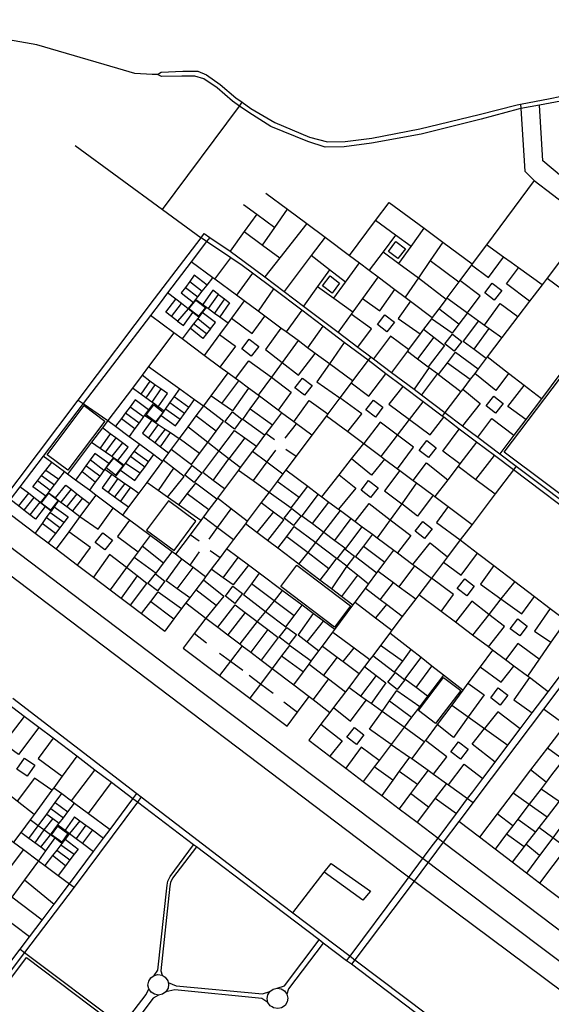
# Model space of a CAD drawing. Header units: millimetres. Extents: x 664923 to 767831, y 3118803 to 3207600.
# Tile 222 of 256: x 706678 to 707700, y 3179737 to 3181631. Entities that reach past the tile are written whole.
import ezdxf

# ---------------------------------------------------------------- set-up
doc = ezdxf.new("R2010")
doc.units = ezdxf.units.MM
for name, color, linetype in [('parks', 8, 'Continuous'), ('roads_2', 2, 'Continuous'), ('roads_3', 3, 'Continuous'), ('water', 7, 'Continuous')]:
    doc.layers.add(name, color=color, linetype=linetype)

msp = doc.modelspace()

# ---------------------------------------------------------------- linework, layer by layer
at = {"layer": 'parks'}
for points in [[(707386.55, 3181185.35), (707401.1, 3181204.17), (707419.37, 3181190.19), (707404.82, 3181171.37), (707386.55, 3181185.35)], [(707260.14, 3181119.17), (707274.7, 3181137.99), (707292.96, 3181124.01), (707278.42, 3181105.19), (707260.14, 3181119.17)], [(707571.56, 3181105.54), (707586.11, 3181124.37), (707604.38, 3181110.39), (707589.82, 3181091.57), (707571.56, 3181105.54)], [(707003.56, 3181074.72), (707016.41, 3181091.43), (707034.99, 3181077.29), (707022.14, 3181060.58), (707003.56, 3181074.72)], [(707365.5, 3181044.65), (707380.05, 3181063.47), (707398.32, 3181049.48), (707383.78, 3181030.67), (707365.5, 3181044.65)], [(707494.92, 3181007.28), (707509.47, 3181026.1), (707527.74, 3181012.12), (707513.19, 3180993.31), (707494.92, 3181007.28)], [(707104.82, 3180997.7), (707119.38, 3181016.52), (707137.65, 3181002.54), (707123.1, 3180983.72), (707104.82, 3180997.7)], [(707207.08, 3180922.75), (707221.62, 3180941.58), (707239.9, 3180927.59), (707225.34, 3180908.77), (707207.08, 3180922.75)], [(707717.39, 3180942.3), (707879.93, 3180820.22), (707771.55, 3180677.41), (707609.01, 3180799.49), (707717.39, 3180942.3)], [(707574.32, 3180888.15), (707588.87, 3180906.97), (707607.15, 3180892.99), (707592.59, 3180874.17), (707574.32, 3180888.15)], [(706802.01, 3180888.61), (706841.86, 3180859.1), (706771.04, 3180764.44), (706731.18, 3180793.95), (706802.01, 3180888.61)], [(706921.28, 3180871.23), (706935.84, 3180890.06), (706954.1, 3180876.07), (706939.55, 3180857.26), (706921.28, 3180871.23)], [(707343.36, 3180880.57), (707357.92, 3180899.39), (707376.18, 3180885.41), (707361.63, 3180866.58), (707343.36, 3180880.57)], [(707072.48, 3180857.69), (707087.04, 3180876.51), (707105.31, 3180862.53), (707090.76, 3180843.72), (707072.48, 3180857.69)], [(707445.66, 3180802.67), (707460.21, 3180821.49), (707478.49, 3180807.5), (707463.93, 3180788.68), (707445.66, 3180802.67)], [(706844.42, 3180768.74), (706858.97, 3180787.55), (706877.25, 3180773.58), (706862.69, 3180754.75), (706844.42, 3180768.74)], [(706995.41, 3180754.85), (707009.97, 3180773.67), (707028.24, 3180759.69), (707013.68, 3180740.87), (706995.41, 3180754.85)], [(707334.05, 3180725.8), (707348.61, 3180744.62), (707366.88, 3180730.63), (707352.32, 3180711.82), (707334.05, 3180725.8)], [(706719.6, 3180701.42), (706734.16, 3180720.24), (706752.43, 3180706.26), (706737.87, 3180687.44), (706719.6, 3180701.42)], [(706964.14, 3180705.49), (706921.94, 3180649.13), (706974.81, 3180609.94), (707017.03, 3180666.29), (706964.14, 3180705.49)], [(707186.28, 3180671.95), (707200.84, 3180690.77), (707219.11, 3180676.78), (707204.56, 3180657.96), (707186.28, 3180671.95)], [(707437.99, 3180647.17), (707452.55, 3180665.99), (707470.82, 3180652.01), (707456.26, 3180633.19), (707437.99, 3180647.17)], [(706823.61, 3180625.19), (706838.16, 3180644), (706856.44, 3180630.03), (706841.88, 3180611.2), (706823.61, 3180625.19)], [(707288.41, 3180594.2), (707302.97, 3180613.03), (707321.23, 3180599.05), (707306.68, 3180580.23), (707288.41, 3180594.2)], [(706924.51, 3180546.49), (706939.06, 3180565.31), (706957.33, 3180551.34), (706942.78, 3180532.51), (706924.51, 3180546.49)], [(707210.86, 3180581.74), (707314.08, 3180503.49), (707282.91, 3180462.81), (707179.7, 3180541.06), (707210.86, 3180581.74)], [(707518.8, 3180536.86), (707533.35, 3180555.68), (707551.62, 3180541.7), (707537.08, 3180522.87), (707518.8, 3180536.86)], [(707073.44, 3180522.46), (707088, 3180541.28), (707106.26, 3180527.29), (707091.71, 3180508.47), (707073.44, 3180522.46)], [(707620.65, 3180459.73), (707635.21, 3180478.55), (707653.49, 3180464.57), (707638.93, 3180445.74), (707620.65, 3180459.73)], [(707176.97, 3180443.39), (707191.51, 3180462.22), (707209.79, 3180448.24), (707195.24, 3180429.42), (707176.97, 3180443.39)], [(707385.43, 3180356.82), (707399.98, 3180375.64), (707418.26, 3180361.66), (707403.7, 3180342.84), (707385.43, 3180356.82)], [(707444.17, 3180302.26), (707492.54, 3180366.07), (707525.75, 3180341.15), (707477.38, 3180277.34), (707444.17, 3180302.26)], [(707583.21, 3180326.95), (707597.77, 3180345.76), (707616.04, 3180331.79), (707601.49, 3180312.96), (707583.21, 3180326.95)], [(707306.84, 3180250.9), (707321.39, 3180269.73), (707339.67, 3180255.74), (707325.11, 3180236.92), (707306.84, 3180250.9)], [(707506.77, 3180223.11), (707521.31, 3180241.93), (707539.59, 3180227.95), (707525.03, 3180209.12), (707506.77, 3180223.11)], [(706673.14, 3180189.53), (706687.68, 3180210.52), (706707.44, 3180196.96), (706692.9, 3180175.97), (706673.14, 3180189.53)], [(706739.47, 3180063.58), (706751.34, 3180079.85), (706771.08, 3180065.6), (706759.21, 3180049.33), (706739.47, 3180063.58)], [(706511.03, 3179586.26), (706691.63, 3179827.67), (707515.45, 3179204.23), (706939.7, 3178452.36), (706387.62, 3178864.6), (706424.14, 3178911.7), (706499.2, 3178859.03), (706851.39, 3179338.52), (706511.03, 3179586.26)]]:
    msp.add_lwpolyline(points, close=True, dxfattribs=at)
at = {"layer": 'roads_2'}
for points in [[(706943.22, 3181525.24), (706933.17, 3181525.24), (706899.75, 3181527.26), (706866.64, 3181537.23), (706711.39, 3181582.79), (706594.72, 3181603.01), (706569.01, 3181594.11), (706529.86, 3181572.49), (706511.21, 3181563.38), (706491.98, 3181554.4), (706448.78, 3181547.14), (706419.23, 3181547.05), (706388.8, 3181551.14), (706331.38, 3181563.72), (706246.62, 3181588.48), (705951.47, 3181617.34), (705700.58, 3181630.86), (705474.72, 3181608.13)], [(706943.22, 3181525.24), (706950.42, 3181529.68), (706992.06, 3181532.04), (707020.55, 3181531.62), (707037.01, 3181524.94), (707063.48, 3181506.37), (707093.81, 3181480.9), (707105.91, 3181472.01), (707122.19, 3181460.05), (707168.42, 3181433.46), (707235.21, 3181404.93), (707269.45, 3181396.25), (707303.53, 3181396.39), (707354.76, 3181402.88), (707446.88, 3181420.78), (707561.23, 3181448.36), (707633.73, 3181466.84), (707640.4, 3181468.12), (707697.47, 3181479.13), (707771.88, 3181494.85), (707815.19, 3181509.86), (707836.07, 3181519.76)], [(707838.32, 3181515.46), (707816.55, 3181503.45), (707772.53, 3181484.65), (707697.63, 3181470.31), (707677.06, 3181466.55), (707640.93, 3181459.93), (707635.74, 3181458.98), (707564.66, 3181439.6), (707449.39, 3181410.61), (707354, 3181393.11), (707301.36, 3181386.61), (707265.43, 3181385.97), (707232.1, 3181396.52), (707161.09, 3181425.44), (707118.59, 3181452.54), (707100.62, 3181464.88), (707086.93, 3181474.27), (707057.99, 3181499.77), (707032, 3181517.42), (707015.11, 3181522.23), (706989.9, 3181522.25), (706951.08, 3181521.56), (706943.22, 3181525.24)], [(706618.59, 3180671.24), (706637.93, 3180696.9), (706790.56, 3180899.37), (706937.32, 3181094.07), (707026.85, 3181211.53), (707032.93, 3181219.52)], [(707043.34, 3181212.26), (707037.4, 3181204.43), (707007.69, 3181165.25), (706962.54, 3181105.73), (706947.92, 3181086.45), (706929.36, 3181062.04), (706800.47, 3180892.54), (706723.79, 3180791.7), (706678.93, 3180732.69), (706660.18, 3180708.06), (706646.66, 3180690.27), (706627.35, 3180664.87)], [(707884.71, 3180570.61), (707874.47, 3180578.34), (707765.87, 3180660.28), (707626.7, 3180765.28), (707590.66, 3180792.47), (707556.04, 3180818.6), (707522.83, 3180843.65), (707492.83, 3180866.28), (707490, 3180868.42), (707453.14, 3180896.23), (707414.66, 3180925.26), (707381.83, 3180950.03), (707347.67, 3180975.81), (707301.92, 3181010.3), (707260.94, 3181041.25), (707220.22, 3181071.97), (707165.73, 3181113.09), (707125.35, 3181143.56), (707105.74, 3181158.36), (707084.04, 3181172.98), (707037.4, 3181204.43), (707026.85, 3181211.53)], [(707032.93, 3181219.52), (707043.34, 3181212.26), (707082.66, 3181185.43), (707109.55, 3181166), (707149.28, 3181136.06), (707186.25, 3181108.21), (707223.38, 3181080.23), (707290.41, 3181029.74), (707328.14, 3181001.33), (707352.85, 3180982.71), (707358.13, 3180978.72), (707392.73, 3180952.67), (707435.81, 3180920.21), (707450.38, 3180909.23), (707495.29, 3180875.39), (707528.88, 3180850.08), (707558.51, 3180827.78), (707600.82, 3180795.9), (707632.06, 3180772.37), (707771.3, 3180667.47), (707879.96, 3180585.62), (707890.21, 3180577.91)], [(707469.08, 3180039.7), (707482.12, 3180056.79), (707517.47, 3180104.22), (707538.88, 3180132.95), (707548.62, 3180146.02), (707567.93, 3180171.64), (707591.81, 3180203.32), (707616.36, 3180235.9), (707639.91, 3180267.14), (707663.05, 3180297.85), (707693.6, 3180338.38), (707771.84, 3180442.17), (707874.47, 3180578.34), (707879.96, 3180585.62), (707961.51, 3180693.82), (707990.68, 3180732.52), (708005.66, 3180752.39), (708013.51, 3180762.82), (708038.32, 3180795.74), (708061.97, 3180827.11), (708084.5, 3180857.02), (708114.53, 3180896.86), (708143.76, 3180935.63), (708159.02, 3180958.87)], [(708165.95, 3180947.48), (708155.08, 3180929.33), (708124.79, 3180889.16), (708015.94, 3180744.73), (707916.86, 3180613.27), (707890.21, 3180577.91), (707884.71, 3180570.61), (707817.15, 3180480.98), (707715.93, 3180346.69), (707684.61, 3180305.13), (707558.25, 3180137.49), (707549.26, 3180125.5), (707521.88, 3180089.01), (707492.05, 3180049.26), (707479.17, 3180032.12)], [(706665.06, 3180325.95), (706903.3, 3180142.92), (706912.02, 3180136.21), (707147.08, 3179955.62), (707202.81, 3179913.47), (707312.99, 3179830.14), (707322.25, 3179823.13), (707698.36, 3179538.64), (707752.1, 3179497.76), (707865.07, 3179412.55), (707875.09, 3179404.98), (707944.42, 3179352.54), (708026.93, 3179290.36), (708095.99, 3179237.92), (708245.58, 3179125.59), (708371.88, 3179030.42), (708565.83, 3178884.34), (708575.2, 3178877.57), (708617.12, 3178846.04), (708718.88, 3178770.24), (708734.02, 3178759.52), (708752.14, 3178746.69)], [(707520.39, 3179659.1), (707315.61, 3179814.29), (707306.38, 3179821.28), (707261.62, 3179855.21), (707253.69, 3179861.22), (707142.74, 3179945.29), (707017.79, 3180040.06), (707012.43, 3180044.13), (706904.46, 3180126.03), (706895.7, 3180132.67), (706854.6, 3180163.85), (706822.91, 3180187.89), (706788.14, 3180214.26), (706742.47, 3180248.92), (706715.1, 3180269.66), (706686.92, 3180291.03), (706654.29, 3180315.79)], [(705879.08, 3178793.88), (705892.73, 3178805.66), (705922.11, 3178844.42), (706092.39, 3179069.1), (706502.38, 3179610.09), (706538.41, 3179657.62), (706560.57, 3179686.86), (706585.32, 3179719.53), (706612.79, 3179755.78), (706638.64, 3179789.87), (706661.35, 3179819.87), (706679.22, 3179843.43), (706697.19, 3179867.14), (706721.52, 3179899.26), (706744.79, 3179929.96), (706774.25, 3179968.83), (706820.43, 3180031.13), (706839.53, 3180056.91), (706852.07, 3180073.82), (706895.7, 3180132.67), (706903.3, 3180142.92)], [(706912.02, 3180136.21), (706904.46, 3180126.03), (706782.8, 3179962.42), (706687.81, 3179836.95), (706594.02, 3179713.1), (706511.08, 3179603.54), (706499.99, 3179588.9), (706341.87, 3179380.08), (706225.94, 3179226.99), (706101.36, 3179062.46), (705991.18, 3178916.95), (705901.05, 3178797.94), (705887.95, 3178786.39)], [(707408.7, 3179958.45), (707469.08, 3180039.7)], [(707479.17, 3180032.12), (707418.55, 3179951.41)], [(707306.38, 3179821.28), (707312.99, 3179830.14), (707408.7, 3179958.45)], [(707418.55, 3179951.41), (707322.25, 3179823.13), (707315.61, 3179814.29)]]:
    msp.add_lwpolyline(points, dxfattribs=at)
at = {"layer": 'roads_3'}
for points in [[(706952.75, 3181265.76), (707100.62, 3181464.88), (707105.91, 3181472.01)], [(707640.4, 3181468.12), (707640.93, 3181459.93), (707648.57, 3181339.38), (707666.7, 3181321.65), (707772.51, 3181240.73)], [(707719.25, 3181329.08), (707683.4, 3181359.52), (707677.06, 3181466.55)], [(706784.73, 3181388.71), (706952.75, 3181265.76), (707026.85, 3181211.53)], [(707666.7, 3181321.65), (707575, 3181198.14), (707547.79, 3181161.51), (707546.45, 3181159.7), (707523.72, 3181129.08), (707522.1, 3181126.89), (707499.04, 3181095.85), (707497.4, 3181093.63), (707483.43, 3181074.83), (707470.92, 3181057.98), (707469.14, 3181055.58), (707454.27, 3181035.54), (707447.88, 3181026.95), (707425.12, 3180996.3), (707423.18, 3180993.67), (707392.73, 3180952.67)], [(707151.31, 3181296.96), (707193.12, 3181266.19), (707229.91, 3181239.11), (707265.3, 3181212.52), (707311.62, 3181177.7), (707331.16, 3181163.02), (707349.86, 3181148.96), (707366.84, 3181136.22), (707398.79, 3181112.2), (707418.64, 3181097.27), (707428.97, 3181089.51), (707470.92, 3181057.98)], [(707108.05, 3181275.42), (707134.1, 3181257.03), (707168.43, 3181231.14)], [(707144.66, 3181197.39), (707168.43, 3181231.14), (707193.12, 3181266.19)], [(707311.62, 3181177.7), (707361.93, 3181244.53), (707388.34, 3181279.61), (707455.58, 3181229.8), (707491.36, 3181203.3), (707547.79, 3181161.51)], [(707134.1, 3181257.03), (707109.87, 3181223.31), (707082.66, 3181185.43)], [(707229.91, 3181239.11), (707178.25, 3181173.08), (707149.28, 3181136.06)], [(707430.04, 3181194.49), (707400.08, 3181216.5), (707361.93, 3181244.53)], [(707406.71, 3181162.24), (707430.04, 3181194.49), (707455.58, 3181229.8)], [(707772.51, 3181240.73), (707691.33, 3181133.76), (707681.77, 3181121.15), (707657.78, 3181089.53), (707635.36, 3181059.99), (707604.61, 3181019.45), (707576.4, 3180982.27), (707574.71, 3180980.05), (707558.83, 3180959.13), (707552.38, 3180950.62), (707543.81, 3180939.34), (707529.4, 3180920.35), (707526.02, 3180915.89), (707495.29, 3180875.39), (707490, 3180868.42)], [(707109.87, 3181223.31), (707144.66, 3181197.39), (707178.25, 3181173.08)], [(707265.3, 3181212.52), (707238.53, 3181177.2), (707186.25, 3181108.21)], [(707400.08, 3181216.5), (707376.42, 3181184.68), (707349.86, 3181148.96)], [(707491.36, 3181203.3), (707466.82, 3181167.52), (707444.17, 3181134.48), (707418.64, 3181097.27)], [(707681.77, 3181121.15), (707636.37, 3181153.88), (707622.54, 3181163.86), (707608.03, 3181174.32), (707575, 3181198.14)], [(707053.01, 3181131.79), (707084.04, 3181172.98)], [(707304.09, 3181125.88), (707273.75, 3181149.63), (707238.53, 3181177.2)], [(707376.42, 3181184.68), (707406.71, 3181162.24), (707444.17, 3181134.48)], [(707546.45, 3181159.7), (707579.04, 3181135.23), (707608.03, 3181174.32)], [(707317.97, 3180936.21), (707273.23, 3180969.24), (707246.27, 3180989.14), (707231.42, 3181000.09), (707213.11, 3181013.61), (707190.3, 3181030.44), (707180.3, 3181037.83), (707149.37, 3181060.66), (707136.25, 3181070.35), (707109.42, 3181090.14), (707094.65, 3181101.06), (707053.01, 3181131.79), (707049.15, 3181134.64), (707007.69, 3181165.25)], [(707281.75, 3181095.23), (707304.09, 3181125.88), (707331.16, 3181163.02)], [(707466.82, 3181167.52), (707522.1, 3181126.89)], [(707657.78, 3181089.53), (707613.53, 3181122.95), (707636.37, 3181153.88)], [(707038.27, 3181120.62), (707013.64, 3181139.27), (707004.92, 3181127.1), (706996.68, 3181115.6), (707020.39, 3181097.64)], [(707001.99, 3181074.81), (707012.24, 3181087.14), (707016.72, 3181092.91), (707020.39, 3181097.64), (707028.9, 3181108.59), (707038.27, 3181120.62), (707049.15, 3181134.64)], [(707125.35, 3181143.56), (707094.65, 3181101.06)], [(707273.75, 3181149.63), (707250.51, 3181117.6), (707223.38, 3181080.23)], [(707366.84, 3181136.22), (707337.18, 3181094.89), (707318.52, 3181068.89), (707315.27, 3181064.37), (707290.41, 3181029.74)], [(707444.17, 3181134.48), (707497.4, 3181093.63)], [(707691.33, 3181133.76), (707762.46, 3181081.34), (707796.48, 3181056.26), (707802.66, 3181051.71), (707823.55, 3181036.32), (707842.99, 3181021.99), (707862.71, 3181007.45), (707886.58, 3180989.86), (707896.19, 3180982.77), (707905.13, 3180976.19), (707927.81, 3180959.47), (707968.89, 3180929.2)], [(706996.68, 3181115.6), (706988.44, 3181105.48), (707012.24, 3181087.14)], [(707004.92, 3181127.1), (707028.9, 3181108.59)], [(707250.51, 3181117.6), (707281.75, 3181095.23), (707318.52, 3181068.89)], [(707538.49, 3181067.29), (707563.09, 3181100.09), (707523.72, 3181129.08)], [(707022.32, 3181058.98), (707011.24, 3181067.64), (707001.99, 3181074.81), (706989.05, 3181085.01), (706978.61, 3181093.17), (706962.54, 3181105.73)], [(707060.56, 3181102.12), (707049.3, 3181110.7), (707029.88, 3181083.38)], [(707041.19, 3181075.2), (707060.56, 3181102.12), (707071.75, 3181093.8), (707081.65, 3181086.42), (707062.62, 3181059.73)], [(707165.73, 3181113.09), (707136.25, 3181070.35)], [(707337.18, 3181094.89), (707369.93, 3181070.75), (707398.79, 3181112.2)], [(707499.04, 3181095.85), (707538.49, 3181067.29), (707559.9, 3181051.8), (707571.08, 3181043.72), (707580.33, 3181037.02), (707584.66, 3181033.88), (707604.61, 3181019.45)], [(707001.99, 3181074.81), (706981.64, 3181051.2), (706970.02, 3181060.17), (706959.31, 3181068.44), (706978.61, 3181093.17)], [(706970.02, 3181060.17), (706989.05, 3181085.01)], [(707036.97, 3181078.27), (707028.92, 3181067.67), (707022.32, 3181058.98), (707020.33, 3181056.35), (707012.39, 3181045.91), (707005.89, 3181037.36), (706990.3, 3181016.84)], [(707016.72, 3181092.91), (707029.88, 3181083.38), (707036.97, 3181078.27), (707041.19, 3181075.2), (707052.88, 3181066.77), (707062.62, 3181059.73), (707078.75, 3181048.08)], [(707109.42, 3181090.14), (707085.28, 3181057.04), (707078.75, 3181048.08), (707062.47, 3181025.76), (707032.91, 3180985.22)], [(707071.75, 3181093.8), (707052.88, 3181066.77)], [(707428.97, 3181089.51), (707405.68, 3181056.48), (707447.88, 3181026.95)], [(707571.08, 3181043.72), (707601.24, 3181084.98), (707635.36, 3181059.99)], [(707239.68, 3180831.84), (707210.15, 3180853.75), (707205.2, 3180857.42), (707181.34, 3180875.12), (707174.79, 3180879.97), (707138.82, 3180906.66), (707136.24, 3180908.56), (707118.14, 3180922), (707099.08, 3180936.14), (707093.13, 3180940.55), (707077.96, 3180951.8), (707062.95, 3180962.94), (707032.91, 3180985.22), (706990.3, 3181016.84), (706974.76, 3181028.36), (706929.36, 3181062.04)], [(706981.64, 3181051.2), (706992.74, 3181042.98), (707011.24, 3181067.64)], [(707045.05, 3181036.6), (707054.81, 3181048.46), (707028.92, 3181067.67)], [(707085.28, 3181057.04), (707124.91, 3181027.67), (707149.37, 3181060.66)], [(707220.22, 3181071.97), (707190.3, 3181030.44)], [(707328.14, 3181001.33), (707354.01, 3181036.68), (707315.27, 3181064.37)], [(707538.49, 3181067.29), (707522.17, 3181045.33), (707509.27, 3181027.98), (707469.14, 3181055.58)], [(707522.17, 3181045.33), (707483.43, 3181074.83)], [(707020.33, 3181056.35), (707045.05, 3181036.6), (707037.22, 3181026.9), (707030.07, 3181018.04), (707005.89, 3181037.36)], [(707037.22, 3181026.9), (707012.39, 3181045.91)], [(707260.94, 3181041.25), (707231.42, 3181000.09)], [(707559.9, 3181051.8), (707530.1, 3181012.77), (707551.64, 3180996.97), (707574.71, 3180980.05)], [(707796.48, 3181056.26), (707717.94, 3180951.75), (707680.52, 3180901.96), (707650.33, 3180861.78), (707627.69, 3180831.65), (707600.82, 3180795.9)], [(706974.76, 3181028.36), (706926.11, 3180963.81), (706913.57, 3180947.17), (706894.94, 3180922.46), (706847.82, 3180859.94), (706837.19, 3180845.84), (706816.62, 3180818.55), (706770.28, 3180757.07)], [(707062.47, 3181025.76), (707092.91, 3181003.06), (707062.95, 3180962.94)], [(707180.3, 3181037.83), (707150.55, 3180996.47), (707182.42, 3180971.68)], [(707425.12, 3180996.3), (707390.68, 3181022.42), (707358.13, 3180978.72)], [(707473.61, 3181020.65), (707442.68, 3180978.92)], [(707454.27, 3181035.54), (707473.61, 3181020.65), (707494.65, 3181004.46), (707463.27, 3180963.36)], [(707551.64, 3180996.97), (707580.33, 3181037.02)], [(707213.11, 3181013.61), (707182.42, 3180971.68), (707161.83, 3180943.52), (707136.24, 3180908.56)], [(707301.92, 3181010.3), (707273.23, 3180969.24), (707249, 3180934.57), (707293.6, 3180903.73)], [(707352.85, 3180982.71), (707347.67, 3180975.81), (707317.97, 3180936.21), (707315.38, 3180932.76), (707293.6, 3180903.73), (707270.45, 3180872.86), (707267.7, 3180869.2), (707239.68, 3180831.84), (707209.38, 3180791.46), (707189.46, 3180764.91), (707183.84, 3180757.42), (707172.69, 3180742.54), (707157.6, 3180722.44), (707142.4, 3180702.18), (707115.53, 3180666.37), (707111.93, 3180661.56), (707088.98, 3180630.96), (707075.77, 3180613.35), (707063.33, 3180596.78), (707046.44, 3180574.26), (707035.44, 3180559.6), (707031.19, 3180553.9), (707016.66, 3180534.54), (707005.02, 3180519.06), (706997.66, 3180509.24), (706989.47, 3180498.33), (706974.52, 3180478.41), (706956.95, 3180454.98)], [(707182.42, 3180971.68), (707213.97, 3180947.5), (707246.27, 3180989.14)], [(707423.18, 3180993.67), (707442.68, 3180978.92), (707463.27, 3180963.36), (707465.04, 3180962.02), (707480.63, 3180950.22), (707482.69, 3180948.67), (707526.02, 3180915.89)], [(707482.69, 3180948.67), (707499.96, 3180971.25), (707515.31, 3180991.32), (707558.83, 3180959.13)], [(707680.52, 3180901.96), (707647.24, 3180927.63), (707617.3, 3180950.72), (707576.4, 3180982.27)], [(706926.11, 3180963.81), (706985.85, 3180920.95), (707014.24, 3180900.58), (707031.18, 3180888.42)], [(707093.13, 3180940.55), (707118.5, 3180974.9), (707161.83, 3180943.52), (707199.88, 3180914.37), (707174.79, 3180879.97)], [(707499.96, 3180971.25), (707543.81, 3180939.34)], [(707077.96, 3180951.8), (707045.51, 3180907.83), (707031.18, 3180888.42), (707016.93, 3180869.1), (707001.08, 3180847.63), (706984.7, 3180825.43), (706969.56, 3180804.91), (706964.33, 3180797.83), (706953.96, 3180783.79), (706952.65, 3180782), (706922.37, 3180741), (706907.23, 3180720.46), (706887.65, 3180693.94), (706876.09, 3180678.28)], [(706928.6, 3180935.66), (706913.57, 3180947.17)], [(707315.38, 3180932.76), (707349.26, 3180906.6), (707381.83, 3180950.03)], [(707465.04, 3180962.02), (707435.81, 3180920.21)], [(707480.63, 3180950.22), (707450.38, 3180909.23)], [(707617.3, 3180950.72), (707592.8, 3180917.94), (707552.38, 3180950.62)], [(706944.58, 3180886.48), (706962.07, 3180912.21), (706949.77, 3180920.83), (706938.26, 3180928.9), (706928.6, 3180935.66), (706911.01, 3180910.82)], [(706938.26, 3180928.9), (706920.85, 3180903.69)], [(707066.79, 3180892.87), (707099.08, 3180936.14)], [(707414.66, 3180925.26), (707387.17, 3180891.45), (707427.08, 3180861.94), (707467.16, 3180832.3), (707492.83, 3180866.28)], [(707650.33, 3180861.78), (707615.99, 3180887), (707647.24, 3180927.63)], [(706956.08, 3180878.14), (706944.58, 3180886.48), (706935.23, 3180893.25), (706932.01, 3180895.58), (706920.85, 3180903.69), (706911.01, 3180910.82), (706894.94, 3180922.46)], [(706949.77, 3180920.83), (706932.01, 3180895.58)], [(706940.2, 3180855.31), (706949.99, 3180869.38), (706956.08, 3180878.14), (706958.76, 3180882), (706966.99, 3180893.82), (706975, 3180905.35), (706985.85, 3180920.95)], [(707118.14, 3180922), (707087.22, 3180878.49), (707066.79, 3180892.87), (707045.51, 3180907.83)], [(707148.91, 3180831.8), (707106.89, 3180862.23), (707121.35, 3180882.35), (707138.82, 3180906.66)], [(707529.4, 3180920.35), (707562.65, 3180892.75), (707528.88, 3180850.08)], [(706790.56, 3180899.37), (706800.47, 3180892.54), (706847.82, 3180859.94), (706862.55, 3180848.98), (706888.57, 3180829.63), (706908.87, 3180814.55), (706935.88, 3180794.47), (706952.65, 3180782)], [(706925.83, 3180880.43), (706899.88, 3180899.54), (706890.31, 3180886.59), (706881.47, 3180874.62), (706873.65, 3180864.02), (706862.55, 3180848.98)], [(706935.23, 3180893.25), (706925.83, 3180880.43), (706918.22, 3180870.06), (706916.42, 3180867.6), (706907.59, 3180855.55), (706899.79, 3180844.92), (706888.57, 3180829.63)], [(706890.31, 3180886.59), (706916.42, 3180867.6)], [(706949.99, 3180869.38), (706977.7, 3180849.7), (706986.63, 3180862.15), (706994.83, 3180873.56), (707003.25, 3180885.29), (707014.24, 3180900.58)], [(706994.83, 3180873.56), (706966.99, 3180893.82)], [(706969.56, 3180804.91), (707008.31, 3180775.49), (707023.89, 3180796.49), (707039.66, 3180817.76), (707055.77, 3180839.48), (707069.99, 3180858.66), (707031.18, 3180888.42)], [(707003.25, 3180885.29), (706975, 3180905.35)], [(707205.2, 3180857.42), (707234.42, 3180898.33), (707270.45, 3180872.86)], [(707308.65, 3180838.63), (707335.79, 3180872.88), (707293.6, 3180903.73)], [(707372.89, 3180790.67), (707404.33, 3180832.02), (707427.08, 3180861.94), (707453.14, 3180896.23)], [(706881.47, 3180874.62), (706907.59, 3180855.55)], [(706918.22, 3180870.06), (706932.32, 3180860.59), (706940.2, 3180855.31), (706944.59, 3180852.36), (706957.82, 3180843.48), (706967.78, 3180836.79), (706984.7, 3180825.43)], [(706986.63, 3180862.15), (706958.76, 3180882)], [(707181.34, 3180875.12), (707163.7, 3180851.56), (707151.46, 3180835.22), (707148.91, 3180831.8), (707132.95, 3180810.49), (707125.79, 3180800.94), (707102.17, 3180769.39), (707098.74, 3180764.8), (707071.5, 3180728.43), (707058.13, 3180710.58), (707056.77, 3180708.76), (707041.99, 3180689.03), (707031.21, 3180674.62), (707026.05, 3180667.75), (707005.56, 3180640.36), (706977.43, 3180602.8)], [(707055.77, 3180839.48), (707016.93, 3180869.1)], [(707121.35, 3180882.35), (707163.7, 3180851.56)], [(707267.7, 3180869.2), (707308.65, 3180838.63), (707339.14, 3180815.87), (707372.89, 3180790.67), (707379.28, 3180785.91), (707404.35, 3180767.19), (707408.61, 3180764.02), (707434.08, 3180745), (707440.85, 3180739.95), (707472.61, 3180716.24), (707475.77, 3180713.87), (707501.28, 3180694.84), (707547.44, 3180660.38)], [(706873.65, 3180864.02), (706899.79, 3180844.92)], [(706932.32, 3180860.59), (706914.07, 3180835.42), (706925.93, 3180826.54), (706937.95, 3180817.56), (706948.84, 3180809.41), (706964.33, 3180797.83)], [(706944.59, 3180852.36), (706925.93, 3180826.54)], [(707188.25, 3180826.42), (707210.15, 3180853.75)], [(707404.35, 3180767.19), (707435.15, 3180808.9), (707404.33, 3180832.02), (707370.95, 3180857.07), (707339.14, 3180815.87)], [(707558.51, 3180827.78), (707585.19, 3180863.93), (707627.69, 3180831.65)], [(706852.44, 3180834.44), (706833.03, 3180806.98)], [(706866.82, 3180783.15), (706886.86, 3180808.71), (706875.55, 3180817.16), (706863.11, 3180826.47), (706852.44, 3180834.44), (706837.19, 3180845.84)], [(706957.82, 3180843.48), (706937.95, 3180817.56)], [(706948.84, 3180809.41), (706967.78, 3180836.79)], [(707102.17, 3180769.39), (707080.34, 3180786.28), (707061.04, 3180801.22), (707039.66, 3180817.76), (707001.08, 3180847.63)], [(707071.5, 3180728.43), (707050.17, 3180744.86), (707030.13, 3180760.3), (707061.04, 3180801.22), (707091.11, 3180841.01), (707110.73, 3180826.7), (707132.95, 3180810.49)], [(707167.72, 3180822.69), (707151.46, 3180835.22)], [(707523.78, 3180776.5), (707490.97, 3180801.37), (707522.83, 3180843.65)], [(706816.62, 3180818.55), (706833.03, 3180806.98), (706843.05, 3180799.92), (706855.42, 3180791.2), (706858.49, 3180789.04), (706866.82, 3180783.15), (706879.25, 3180774.37)], [(706863.11, 3180826.47), (706843.05, 3180799.92)], [(706875.55, 3180817.16), (706855.42, 3180791.2)], [(706862.57, 3180751.74), (706872.2, 3180764.8), (706879.25, 3180774.37), (706881.52, 3180777.44), (706891.48, 3180790.96), (706898.41, 3180800.35), (706908.87, 3180814.55)], [(707023.89, 3180796.49), (706984.7, 3180825.43)], [(707110.73, 3180826.7), (707080.34, 3180786.28)], [(707258.67, 3180713.46), (707291.92, 3180755.78), (707315.84, 3180786.2), (707339.14, 3180815.87)], [(707556.04, 3180818.6), (707523.78, 3180776.5), (707520.71, 3180772.5), (707500.55, 3180746.2), (707475.77, 3180713.87)], [(706849.74, 3180777.11), (706822.83, 3180796.52), (706814.07, 3180784.49), (706805.47, 3180772.69), (706797.54, 3180761.81), (706785.71, 3180745.59)], [(706872.2, 3180764.8), (706899.87, 3180744.9), (706909.75, 3180758.5), (706918.56, 3180770.63), (706925.93, 3180780.76), (706935.88, 3180794.47)], [(706925.93, 3180780.76), (706898.41, 3180800.35)], [(707125.79, 3180800.94), (707153.1, 3180780.46), (707183.84, 3180757.42)], [(707169.7, 3180802.95), (707153.1, 3180780.46), (707126.69, 3180744.68)], [(707189.82, 3180804.83), (707209.38, 3180791.46)], [(707554.59, 3180746.79), (707590.66, 3180792.47)], [(706728.62, 3180714.76), (706703.87, 3180732.48), (706712.79, 3180744.06), (706720.57, 3180754.15), (706728.65, 3180764.64), (706740.13, 3180779.54)], [(707035.44, 3180559.6), (707011.35, 3180577.54), (707005.12, 3180582.17), (706990.11, 3180593.36), (706977.43, 3180602.8), (706971.13, 3180607.49), (706929, 3180638.87), (706889.6, 3180668.22), (706876.09, 3180678.28), (706857.94, 3180691.79), (706824.45, 3180716.74), (706812.17, 3180725.88), (706785.71, 3180745.59), (706770.28, 3180757.07), (706764.75, 3180761.2), (706740.13, 3180779.54), (706723.79, 3180791.7)], [(706858.49, 3180789.04), (706849.74, 3180777.11), (706842.1, 3180766.79), (706839.96, 3180763.65), (706832.07, 3180753.02), (706823.65, 3180741.53), (706812.17, 3180725.88)], [(706839.96, 3180763.65), (706814.07, 3180784.49)], [(706909.75, 3180758.5), (706881.52, 3180777.44)], [(706918.56, 3180770.63), (706891.48, 3180790.96)], [(706962.54, 3180712.61), (706994.19, 3180752.45), (706973.81, 3180768.32), (706953.96, 3180783.79)], [(707050.17, 3180744.86), (707080.34, 3180786.28)], [(707379.28, 3180785.91), (707354.25, 3180755.21), (707315.84, 3180786.2)], [(707434.08, 3180745), (707459.86, 3180778.9), (707500.55, 3180746.2)], [(706718.49, 3180701.74), (706728.62, 3180714.76), (706733.62, 3180721.2), (706736.73, 3180725.19), (706745.31, 3180736.22), (706753.81, 3180747.15), (706764.75, 3180761.2)], [(706720.57, 3180754.15), (706745.31, 3180736.22)], [(706728.65, 3180764.64), (706753.81, 3180747.15)], [(706823.65, 3180741.53), (706797.54, 3180761.81)], [(706832.07, 3180753.02), (706805.47, 3180772.69)], [(706855.65, 3180756.59), (706836.75, 3180730.6), (706848.24, 3180722.32), (706860.4, 3180713.56), (706872.03, 3180705.19), (706887.65, 3180693.94)], [(706842.1, 3180766.79), (706855.65, 3180756.59), (706862.57, 3180751.74), (706867.15, 3180748.53), (706880.56, 3180739.15), (706891.16, 3180731.72), (706907.23, 3180720.46)], [(706973.81, 3180768.32), (706944.18, 3180725.59)], [(707098.74, 3180764.8), (707126.69, 3180744.68), (707157.6, 3180722.44), (707200.06, 3180691.86), (707215.31, 3180712.02), (707231.62, 3180733.58)], [(707189.46, 3180764.91), (707231.62, 3180733.58), (707251.74, 3180718.6), (707258.67, 3180713.46), (707272.36, 3180703.3), (707290.84, 3180689.56), (707294.69, 3180686.69), (707315.18, 3180671.44), (707322.87, 3180665.7), (707336.49, 3180655.59), (707355.87, 3180641.19), (707364.87, 3180634.51), (707396.91, 3180610.68), (707404.05, 3180605.39), (707433.6, 3180583.41), (707437.57, 3180580.45), (707469.25, 3180556.91)], [(707632.06, 3180772.37), (707626.7, 3180765.28), (707591.53, 3180718.74), (707547.44, 3180660.38), (707524.7, 3180630.3), (707500.09, 3180597.72), (707492.27, 3180587.37), (707469.25, 3180556.91), (707445.1, 3180524.95), (707439.16, 3180517.1), (707413.35, 3180482.94), (707393.5, 3180456.67), (707389.42, 3180451.26), (707371.39, 3180427.41), (707356.48, 3180407.67), (707350.86, 3180400.23), (707340.69, 3180386.79), (707330.64, 3180373.47), (707310.31, 3180346.58), (707304.17, 3180338.44), (707281.11, 3180307.93), (707274.18, 3180298.76), (707256.84, 3180275.83), (707233.68, 3180245.16)], [(707291.92, 3180755.78), (707323.85, 3180729.98), (707290.84, 3180689.56)], [(707408.61, 3180764.02), (707379.08, 3180724.82), (707412.17, 3180700.14)], [(707520.71, 3180772.5), (707554.59, 3180746.79), (707591.53, 3180718.74)], [(706736.73, 3180725.19), (706712.79, 3180744.06)], [(706746.88, 3180711.19), (706766.92, 3180735.88), (706777.24, 3180727.82), (706788.38, 3180719.13), (706798.76, 3180711.01), (706812.41, 3180700.35)], [(706867.15, 3180748.53), (706848.24, 3180722.32)], [(706880.56, 3180739.15), (706860.4, 3180713.56)], [(707026.05, 3180667.75), (706983.2, 3180698.01), (706962.54, 3180712.61), (706944.18, 3180725.59), (706922.37, 3180741)], [(707056.77, 3180708.76), (707015.96, 3180739.45), (707000.27, 3180719.6), (706983.2, 3180698.01)], [(707215.31, 3180712.02), (707172.69, 3180742.54)], [(707440.85, 3180739.95), (707412.17, 3180700.14), (707389.94, 3180669.29), (707364.87, 3180634.51)], [(706695.02, 3180720.11), (706676.18, 3180695.7)], [(706738.6, 3180686.01), (706727.52, 3180694.69), (706718.49, 3180701.74), (706717.02, 3180702.9), (706705.6, 3180711.84), (706695.02, 3180720.11), (706678.93, 3180732.69)], [(706733.62, 3180721.2), (706746.88, 3180711.19), (706753.19, 3180706.43), (706757.73, 3180702.99), (706768.91, 3180694.56), (706779.89, 3180686.27), (706794.14, 3180675.5)], [(706824.45, 3180716.74), (706812.41, 3180700.35), (706794.14, 3180675.5), (706772.46, 3180646.03), (706748.31, 3180613.18)], [(706777.24, 3180727.82), (706757.73, 3180702.99)], [(706788.38, 3180719.13), (706768.91, 3180694.56)], [(706891.16, 3180731.72), (706872.03, 3180705.19)], [(707000.27, 3180719.6), (707041.99, 3180689.03)], [(707251.74, 3180718.6), (707220.4, 3180677.01), (707240.71, 3180661.88), (707262.77, 3180645.43), (707284.02, 3180629.59), (707305.06, 3180613.9), (707336.49, 3180655.59)], [(707472.61, 3180716.24), (707442.42, 3180675.85), (707412.17, 3180700.14)], [(706727.52, 3180694.69), (706708.8, 3180670.55), (706698.13, 3180678.78), (706686.57, 3180687.69), (706676.18, 3180695.7), (706660.18, 3180708.06)], [(706705.6, 3180711.84), (706686.57, 3180687.69)], [(706717.02, 3180702.9), (706698.13, 3180678.78)], [(706753.19, 3180706.43), (706744.4, 3180694.13), (706738.6, 3180686.01), (706736.4, 3180682.94), (706729.49, 3180673.29), (706721.47, 3180662.07), (706708.24, 3180643.57)], [(706798.76, 3180711.01), (706779.89, 3180686.27)], [(707115.53, 3180666.37), (707084.32, 3180690.4), (707058.13, 3180710.58)], [(707142.4, 3180702.18), (707165.87, 3180684.36), (707185.54, 3180669.42), (707154.64, 3180629.17)], [(707240.71, 3180661.88), (707272.36, 3180703.3)], [(707322.87, 3180665.7), (707349.64, 3180700.22), (707389.94, 3180669.29), (707429.86, 3180638.65), (707404.05, 3180605.39)], [(706637.93, 3180696.9), (706646.66, 3180690.27), (706708.24, 3180643.57), (706733.37, 3180624.51), (706748.31, 3180613.18), (706789.65, 3180581.85), (706819.95, 3180558.87), (706851.93, 3180534.62), (706873.38, 3180518.35), (706891.23, 3180504.82), (706912.18, 3180488.93), (706956.95, 3180454.98)], [(706744.4, 3180694.13), (706771.44, 3180675.08), (706763.18, 3180664.11), (706755.46, 3180653.85), (706746.93, 3180642.53), (706733.37, 3180624.51)], [(706763.18, 3180664.11), (706736.4, 3180682.94)], [(706794.14, 3180675.5), (706828.86, 3180651.3), (706857.94, 3180691.79)], [(707042.37, 3180631.74), (707058.35, 3180654.1), (707084.32, 3180690.4)], [(707165.87, 3180684.36), (707134.08, 3180644.77)], [(707214.87, 3180583.51), (707232.24, 3180605.97), (707247.12, 3180625.2), (707262.77, 3180645.43), (707294.69, 3180686.69)], [(707501.28, 3180694.84), (707478.86, 3180663.84), (707524.7, 3180630.3)], [(706746.93, 3180642.53), (706721.47, 3180662.07)], [(706755.46, 3180653.85), (706729.49, 3180673.29)], [(706889.6, 3180668.22), (706866.58, 3180637.13), (706906.05, 3180607.83)], [(707031.21, 3180674.62), (707058.35, 3180654.1), (707088.98, 3180630.96)], [(707318.5, 3180504.94), (707296.26, 3180521.81), (707277.07, 3180536.35), (707255.11, 3180552.99), (707214.87, 3180583.51), (707174.11, 3180614.42), (707154.64, 3180629.17), (707134.08, 3180644.77), (707111.93, 3180661.56)], [(707284.02, 3180629.59), (707315.18, 3180671.44)], [(706789.65, 3180581.85), (706814.18, 3180616.03), (706772.46, 3180646.03)], [(707174.11, 3180614.42), (707191.35, 3180637.15), (707205.82, 3180656.21), (707247.12, 3180625.2), (707287.11, 3180595.16), (707272.2, 3180575.51), (707255.11, 3180552.99)], [(707355.87, 3180641.19), (707338.75, 3180618.58), (707323.55, 3180598.49), (707364.67, 3180567.19)], [(706929, 3180638.87), (706913.8, 3180618.31), (706906.05, 3180607.83), (706898.47, 3180597.58), (706883.4, 3180577.17), (706851.93, 3180534.62)], [(707023.34, 3180627.99), (707005.56, 3180640.36)], [(707191.35, 3180637.15), (707232.24, 3180605.97), (707272.2, 3180575.51)], [(707433.6, 3180583.41), (707466.59, 3180624.65), (707500.09, 3180597.72)], [(707524.7, 3180630.3), (707557.85, 3180605.07), (707589.11, 3180581.32), (707629.23, 3180550.74), (707667.18, 3180521.81), (707697.61, 3180498.68), (707727.8, 3180475.7), (707771.84, 3180442.17)], [(706898.47, 3180597.58), (706940.52, 3180566.52), (706954.84, 3180585.7), (706971.13, 3180607.49)], [(706954.84, 3180585.7), (706913.8, 3180618.31)], [(707023.45, 3180607.29), (707005.12, 3180582.17)], [(707043.97, 3180610.34), (707063.33, 3180596.78)], [(707283.66, 3180457.96), (707261.75, 3180474.33), (707242.37, 3180488.82), (707220.7, 3180505.02), (707182.71, 3180533.41), (707138.47, 3180566.48), (707118.17, 3180581.65), (707098.31, 3180596.5), (707075.77, 3180613.35)], [(707204.78, 3180351.6), (707223.46, 3180376.78), (707234.42, 3180391.57), (707238.5, 3180397.06), (707253.26, 3180416.96), (707259.93, 3180425.96), (707280, 3180453.02), (707283.66, 3180457.96), (707318.5, 3180504.94), (707322.6, 3180510.47), (707342.39, 3180537.15), (707348.57, 3180545.5), (707364.67, 3180567.19), (707366.99, 3180570.33), (707379.61, 3180587.35), (707396.91, 3180610.68)], [(707338.75, 3180618.58), (707379.61, 3180587.35)], [(707492.27, 3180587.37), (707526.26, 3180562.37), (707557.85, 3180605.07)], [(706891.23, 3180504.82), (706922.51, 3180546.8), (706903.97, 3180561.2), (706883.4, 3180577.17), (706851.14, 3180602.23), (706819.95, 3180558.87)], [(707005.02, 3180519.06), (706980.96, 3180536.63), (706959.9, 3180552.04), (706990.11, 3180593.36)], [(707069.3, 3180557.82), (707098.31, 3180596.5)], [(706980.96, 3180536.63), (707011.35, 3180577.54)], [(707118.17, 3180581.65), (707088.64, 3180543.92), (707069.3, 3180557.82), (707046.44, 3180574.26)], [(707138.47, 3180566.48), (707123.73, 3180546.2), (707108.49, 3180525.25), (707150.56, 3180493), (707189.52, 3180463.14), (707205.39, 3180484.46), (707220.7, 3180505.02)], [(707348.57, 3180545.5), (707327.02, 3180562.95), (707306.45, 3180579.61), (707277.07, 3180536.35)], [(707366.99, 3180570.33), (707396.49, 3180548.57), (707407.41, 3180540.52), (707439.16, 3180517.1)], [(707407.41, 3180540.52), (707437.57, 3180580.45)], [(707589.11, 3180581.32), (707563.24, 3180545.37), (707602.89, 3180517.14), (707643.18, 3180488.46), (707667.18, 3180521.81)], [(706903.97, 3180561.2), (706873.38, 3180518.35)], [(707031.19, 3180553.9), (707070.63, 3180522.21), (707056.07, 3180504.28), (707036.24, 3180479.86)], [(707205.39, 3180484.46), (707166.9, 3180513.55), (707123.73, 3180546.2)], [(707327.02, 3180562.95), (707296.26, 3180521.81)], [(707370.76, 3180515.47), (707396.49, 3180548.57)], [(707487.7, 3180492.96), (707511.61, 3180525.58), (707469.25, 3180556.91)], [(707629.23, 3180550.74), (707602.89, 3180517.14), (707579.47, 3180487.32), (707548.24, 3180447.52)], [(706912.18, 3180488.93), (706930.17, 3180512.18), (706944.59, 3180530.83), (706989.47, 3180498.33)], [(707056.07, 3180504.28), (707016.66, 3180534.54)], [(707182.71, 3180533.41), (707166.9, 3180513.55), (707150.56, 3180493), (707134.84, 3180473.25), (707100.94, 3180430.63)], [(707413.35, 3180482.94), (707383, 3180506.12), (707370.76, 3180515.47), (707342.39, 3180537.15)], [(706930.17, 3180512.18), (706974.52, 3180478.41)], [(706997.66, 3180509.24), (707036.24, 3180479.86), (707059.18, 3180462.41), (707078.34, 3180447.83), (707100.94, 3180430.63), (707105.85, 3180426.9), (707122.12, 3180414.51), (707142.41, 3180399.07), (707163.53, 3180382.98), (707204.78, 3180351.6), (707234.19, 3180329.22), (707241.98, 3180323.28), (707274.18, 3180298.76)], [(707322.6, 3180510.47), (707361.89, 3180480.65), (707393.5, 3180456.67)], [(707693.6, 3180338.38), (707657.36, 3180365.6), (707653.66, 3180368.37), (707627.74, 3180387.83), (707611.32, 3180400.15), (707586.84, 3180418.54), (707578.75, 3180424.6), (707548.24, 3180447.52), (707515.38, 3180472.19), (707487.7, 3180492.96), (707445.1, 3180524.95)], [(707578.75, 3180424.6), (707609.56, 3180464.1), (707579.47, 3180487.32), (707546.84, 3180512.51), (707515.38, 3180472.19)], [(707059.18, 3180462.41), (707092.38, 3180505.55), (707111.74, 3180490.82), (707134.84, 3180473.25), (707155, 3180457.91), (707174.98, 3180442.72), (707142.41, 3180399.07)], [(707111.74, 3180490.82), (707078.34, 3180447.83)], [(707383, 3180506.12), (707361.89, 3180480.65)], [(707697.61, 3180498.68), (707667.39, 3180454.92), (707698.84, 3180433.78)], [(707036.24, 3180479.86), (707013.38, 3180450.24), (706992.51, 3180422.34), (707062.48, 3180369.72), (707120.52, 3180326.06), (707192.16, 3180272.17), (707211.97, 3180299.05), (707234.19, 3180329.22)], [(707242.37, 3180488.82), (707213.13, 3180447.96), (707230.39, 3180434.62), (707253.26, 3180416.96)], [(707230.39, 3180434.62), (707261.75, 3180474.33)], [(707727.8, 3180475.7), (707698.84, 3180433.78), (707676.26, 3180401.08), (707653.66, 3180368.37)], [(707155, 3180457.91), (707122.12, 3180414.51)], [(707280, 3180453.02), (707320.79, 3180422.63), (707350.86, 3180400.23)], [(707529.38, 3180341.36), (707492.23, 3180370.53), (707470.17, 3180387.84), (707449.44, 3180404.13), (707429.95, 3180419.43), (707389.42, 3180451.26)], [(707037.09, 3180431.89), (707013.38, 3180450.24)], [(707105.85, 3180426.9), (707083.31, 3180397.18), (707062.48, 3180369.72)], [(707238.5, 3180397.06), (707196.36, 3180427.69), (707181.48, 3180407.43), (707163.53, 3180382.98)], [(707259.93, 3180425.96), (707287.99, 3180405.13), (707299.44, 3180396.63), (707330.64, 3180373.47)], [(707299.44, 3180396.63), (707320.79, 3180422.63)], [(707429.95, 3180419.43), (707413.44, 3180397.4), (707397.61, 3180376.29), (707356.48, 3180407.67)], [(707413.44, 3180397.4), (707371.39, 3180427.41)], [(707586.84, 3180418.54), (707563.01, 3180386.53), (707539.5, 3180354.97), (707529.38, 3180341.36), (707508.19, 3180312.91), (707480.07, 3180275.17), (707457.59, 3180244.98), (707455.52, 3180242.17), (707431.61, 3180210.05)], [(707676.26, 3180401.08), (707635.3, 3180431.13), (707611.32, 3180400.15)], [(707061.9, 3180412.92), (707083.31, 3180397.18), (707106.86, 3180379.86)], [(707181.48, 3180407.43), (707223.46, 3180376.78)], [(707287.99, 3180405.13), (707262.08, 3180370.51)], [(707461.89, 3180330.24), (707440.12, 3180346.48), (707418.51, 3180362.58), (707449.44, 3180404.13)], [(707163.53, 3180382.98), (707141.07, 3180352.96), (707120.52, 3180326.06)], [(707234.42, 3180391.57), (707262.08, 3180370.51), (707271.83, 3180363.08), (707304.17, 3180338.44)], [(707340.69, 3180386.79), (707363.27, 3180369.63), (707381.92, 3180355.46), (707353.24, 3180315.72)], [(707440.12, 3180346.48), (707470.17, 3180387.84)], [(707563.01, 3180386.53), (707602.98, 3180356.74), (707627.74, 3180387.83)], [(707141.07, 3180352.96), (707119.29, 3180369.81)], [(707271.83, 3180363.08), (707241.98, 3180323.28)], [(707363.27, 3180369.63), (707333.16, 3180330.16)], [(707492.23, 3180370.53), (707461.89, 3180330.24), (707446.87, 3180310.32), (707431.16, 3180289.42), (707416.63, 3180270.14), (707391.91, 3180237.24), (707368.76, 3180206.5), (707359.54, 3180194.28), (707338.18, 3180165.93)], [(707657.36, 3180365.6), (707627.68, 3180322.93), (707663.05, 3180297.85)], [(707165.42, 3180334.86), (707141.07, 3180352.96)], [(707455.52, 3180242.17), (707416.63, 3180270.14), (707374.46, 3180300.47), (707353.24, 3180315.72), (707344.2, 3180322.23), (707333.16, 3180330.16), (707310.31, 3180346.58)], [(707391.91, 3180237.24), (707350.32, 3180266.32), (707374.46, 3180300.47), (707388.89, 3180320.9), (707403.06, 3180340.96), (707446.87, 3180310.32)], [(707539.5, 3180354.97), (707570.9, 3180332.58), (707539.97, 3180290.28), (707511.55, 3180250.47), (707480.07, 3180275.17)], [(707185.97, 3180319.24), (707211.97, 3180299.05)], [(707281.11, 3180307.93), (707314.01, 3180281.95), (707344.2, 3180322.23)], [(707388.89, 3180320.9), (707431.16, 3180289.42)], [(707508.19, 3180312.91), (707539.97, 3180290.28), (707571.53, 3180267.8), (707616.36, 3180235.9)], [(707639.91, 3180267.14), (707597.1, 3180299.93), (707571.53, 3180267.8)], [(707791.73, 3180227.17), (707756.65, 3180252.7), (707725.89, 3180275.09), (707684.61, 3180305.13)], [(706686.92, 3180291.03), (706647.03, 3180239.07), (706642.52, 3180233.19), (706625.5, 3180211.03), (706608.34, 3180188.67), (706603.85, 3180182.82), (706586.92, 3180160.78), (706561.77, 3180128.01)], [(706715.1, 3180269.66), (706675.81, 3180217.58), (706647.03, 3180239.07)], [(707256.84, 3180275.83), (707297.8, 3180244.03), (707274.44, 3180214.26)], [(707591.81, 3180203.32), (707547.76, 3180237.38), (707571.53, 3180267.8)], [(707725.89, 3180275.09), (707692.14, 3180230.78), (707659.56, 3180187.99), (707626.07, 3180144.01), (707595.39, 3180103.71), (707561.31, 3180058.96)], [(707823.23, 3180267.83), (707791.73, 3180227.17), (707757.32, 3180182.73), (707734.85, 3180153.72), (707727.75, 3180144.55), (707714.96, 3180128.04), (707691.57, 3180097.83), (707675.65, 3180077.28), (707669.43, 3180069.24), (707650.85, 3180045.25), (707647.67, 3180041.15), (707624.28, 3180010.95)], [(706742.47, 3180248.92), (706713.77, 3180209.9), (706760.12, 3180176.16)], [(707233.68, 3180245.16), (707274.44, 3180214.26), (707304.69, 3180191.32), (707338.18, 3180165.93), (707373.8, 3180138.92), (707407.28, 3180113.53), (707441.63, 3180087.49), (707482.12, 3180056.79), (707492.05, 3180049.26), (707785.67, 3179826.66), (707821.39, 3179799.57), (707846.51, 3179780.54), (707871.01, 3179761.89), (707893.95, 3179744.55), (707930.11, 3179717.14), (707962.37, 3179692.68), (707996.26, 3179666.99), (708032.72, 3179639.35), (708043.59, 3179631.12)], [(707473.15, 3180180.23), (707498.82, 3180213.5), (707457.59, 3180244.98)], [(707756.65, 3180252.7), (707722.75, 3180208.21), (707700.18, 3180178.58), (707689.58, 3180164.68), (707679.84, 3180151.89), (707657.14, 3180122.1), (707635.22, 3180093.34), (707625.33, 3180080.35), (707613.56, 3180064.9), (707591.5, 3180035.94)], [(707368.76, 3180206.5), (707334.4, 3180232.09), (707304.69, 3180191.32)], [(707391.91, 3180237.24), (707427.43, 3180212.92), (707431.61, 3180210.05), (707462.86, 3180187.59), (707473.15, 3180180.23), (707498.14, 3180162.24), (707502.04, 3180159.44), (707538.88, 3180132.95), (707549.26, 3180125.5)], [(707692.14, 3180230.78), (707722.75, 3180208.21), (707757.32, 3180182.73)], [(706456.89, 3180206.6), (706489.34, 3180182.28), (706510.61, 3180166.35), (706517.96, 3180160.84), (706527.16, 3180153.94), (706550.45, 3180136.51), (706561.77, 3180128.01), (706564.09, 3180126.27), (706613.87, 3180088.98), (706666.81, 3180049.33), (706685.71, 3180035.16), (706714.5, 3180013.59), (706726.77, 3180004.41), (706752.11, 3179985.41), (706774.25, 3179968.83), (706782.8, 3179962.42)], [(706788.14, 3180214.26), (706760.12, 3180176.16), (706743.75, 3180153.92), (706740.23, 3180149.12), (706705.88, 3180102.43), (706698.47, 3180092.36), (706680.36, 3180067.74), (706666.81, 3180049.33)], [(707427.43, 3180212.92), (707407.56, 3180185.51), (707395.04, 3180168.23), (707373.8, 3180138.92)], [(706778.05, 3180128.55), (706822.91, 3180187.89)], [(707395.04, 3180168.23), (707359.54, 3180194.28)], [(707462.86, 3180187.59), (707442.51, 3180160.48), (707429.29, 3180142.86), (707407.28, 3180113.53)], [(707502.04, 3180159.44), (707531.96, 3180199.46), (707567.93, 3180171.64)], [(707689.58, 3180164.68), (707659.56, 3180187.99)], [(706705.88, 3180102.43), (706673.6, 3180127.86), (706646.64, 3180149.1), (706603.85, 3180182.82)], [(706740.23, 3180149.12), (706706.97, 3180172.48), (706673.6, 3180127.86)], [(707407.56, 3180185.51), (707442.51, 3180160.48)], [(706743.75, 3180153.92), (706759.16, 3180142.52), (706778.05, 3180128.55), (706783.82, 3180124.29), (706810.46, 3180104.58), (706852.07, 3180073.82)], [(706810.46, 3180104.58), (706854.6, 3180163.85)], [(707498.14, 3180162.24), (707476.73, 3180133.92), (707463.56, 3180116.51), (707441.63, 3180087.49)], [(707679.84, 3180151.89), (707714.96, 3180128.04)], [(706696.13, 3180056.23), (706714.06, 3180080.78), (706730.52, 3180103.32), (706738.05, 3180113.62), (706746.7, 3180125.46), (706759.16, 3180142.52)], [(707463.56, 3180116.51), (707429.29, 3180142.86)], [(707476.73, 3180133.92), (707517.47, 3180104.22)], [(707626.07, 3180144.01), (707657.14, 3180122.1), (707691.57, 3180097.83)], [(706718.99, 3180039.54), (706737.32, 3180063.5), (706751.82, 3180082.44), (706754.3, 3180085.69), (706762.3, 3180096.17), (706770.99, 3180107.52), (706783.82, 3180124.29)], [(706738.05, 3180113.62), (706762.3, 3180096.17)], [(706746.7, 3180125.46), (706770.99, 3180107.52)], [(707752.75, 3180125.73), (707727.67, 3180091.83), (707702.18, 3180057.39), (707677.05, 3180023.45), (707652.11, 3179989.74)], [(706759.58, 3180046.92), (706745.66, 3180057.28), (706737.32, 3180063.5), (706725.02, 3180072.63), (706714.06, 3180080.78), (706698.47, 3180092.36)], [(706742.17, 3180094.69), (706725.02, 3180072.63), (706707.19, 3180048.16)], [(706730.52, 3180103.32), (706742.17, 3180094.69), (706754.3, 3180085.69)], [(706783.72, 3180098.12), (706765.54, 3180072.17)], [(706783.72, 3180098.12), (706794.19, 3180090.38), (706805.46, 3180082.07), (706818.23, 3180072.64), (706839.53, 3180056.91)], [(707625.33, 3180080.35), (707595.39, 3180103.71)], [(707635.22, 3180093.34), (707669.43, 3180069.24)], [(707778.92, 3180106.03), (707753.48, 3180072.18), (707727.89, 3180038.11), (707702.46, 3180004.28), (707677.19, 3179970.63)], [(706751.82, 3180082.44), (706765.54, 3180072.17), (706774.13, 3180065.76), (706786.63, 3180056.4), (706798.95, 3180047.19), (706820.43, 3180031.13)], [(706794.19, 3180090.38), (706774.13, 3180065.76)], [(706805.46, 3180082.07), (706786.63, 3180056.4)], [(706818.23, 3180072.64), (706798.95, 3180047.19)], [(707814.91, 3179865.68), (707779.42, 3179892.7), (707752.82, 3179912.98), (707730.55, 3179929.96), (707703.23, 3179950.78), (707677.19, 3179970.63), (707652.11, 3179989.74), (707624.28, 3180010.95), (707591.5, 3180035.94), (707561.31, 3180058.96), (707521.88, 3180089.01)], [(707831.69, 3179960.28), (707805.1, 3179980.22), (707781.05, 3179998.25), (707753.85, 3180018.64), (707727.89, 3180038.11), (707702.18, 3180057.39), (707675.65, 3180077.28)], [(706728.21, 3180032.82), (706718.99, 3180039.54), (706707.19, 3180048.16), (706696.13, 3180056.23), (706680.36, 3180067.74)], [(706745.66, 3180057.28), (706728.21, 3180032.82), (706714.5, 3180013.59)], [(706774.13, 3180065.76), (706765.86, 3180055.04), (706759.58, 3180046.92), (706757.23, 3180043.86), (706749.42, 3180033.74), (706741.33, 3180023.26), (706726.77, 3180004.41)], [(706765.86, 3180055.04), (706790.39, 3180035.9)], [(707613.56, 3180064.9), (707647.67, 3180041.15)], [(706685.71, 3180035.16), (706662.26, 3180003.5), (706633.6, 3179964.79)], [(706790.39, 3180035.9), (706782.81, 3180025.91), (706774.48, 3180014.92), (706766.18, 3180003.96), (706752.11, 3179985.41)], [(706757.23, 3180043.86), (706782.81, 3180025.91)], [(706936.62, 3179792.86), (706943.62, 3179803.11), (706961.83, 3179966.55), (706963.14, 3179974.42), (706967.35, 3179983.17), (707012.43, 3180044.13)], [(707017.79, 3180040.06), (706972.18, 3179979.96), (706967.97, 3179971.61), (706967.06, 3179964.35), (706949.8, 3179801.77), (706951.91, 3179793.15)], [(707677.05, 3180023.45), (707650.85, 3180045.25)], [(706766.18, 3180003.96), (706741.33, 3180023.26)], [(706749.42, 3180033.74), (706774.48, 3180014.92)], [(706714.5, 3180013.59), (706687.6, 3179976.82), (706663.33, 3179943.64), (706639.07, 3179910.49), (706605.55, 3179864.66), (706583.32, 3179834.28), (706580.61, 3179830.57), (706556.98, 3179798.27), (706529.56, 3179760.8)], [(707202.81, 3179913.47), (707263.45, 3179991.71), (707276.37, 3180008.4), (707352.06, 3179954.88), (707337.42, 3179937.7), (707263.45, 3179991.71)], [(706687.6, 3179976.82), (706744.79, 3179929.96)], [(706721.52, 3179899.26), (706663.33, 3179943.64)], [(706697.19, 3179867.14), (706639.07, 3179910.49)], [(707172.84, 3179768.41), (707187.05, 3179772.86), (707253.69, 3179861.22)], [(707261.62, 3179855.21), (707195.04, 3179767.43), (707191.73, 3179756.62)], [(706679.22, 3179843.43), (706687.81, 3179836.95), (706875.04, 3179695.87), (706887.43, 3179686.54), (707091.53, 3179532.74), (707100.33, 3179526.12), (707396.99, 3179302.6), (707406.65, 3179295.32), (707528.32, 3179203.41)], [(706943.86, 3179794.52), (706951.91, 3179793.15), (706958, 3179789.34), (706962.75, 3179782.73), (706963.52, 3179779.43), (706964.41, 3179775.61), (706963.33, 3179768.38), (706959.04, 3179761.32), (706952.47, 3179756.74), (706945.03, 3179755.12), (706937.08, 3179756.59), (706930.83, 3179760.65), (706926.34, 3179767.18), (706924.79, 3179774.44), (706926.14, 3179781.98), (706930.21, 3179788.36), (706936.62, 3179792.86), (706943.86, 3179794.52)], [(706963.52, 3179779.43), (706978.85, 3179772.61), (707144.75, 3179757.58), (707159.18, 3179762.24)], [(706875.04, 3179695.87), (706921.57, 3179756.22), (706926.34, 3179767.18)], [(706945.03, 3179755.12), (706934.78, 3179749.43), (706887.43, 3179686.54)], [(707155.31, 3179741.07), (707143.45, 3179748.87), (706976.49, 3179765.34), (706959.04, 3179761.32)], [(707172.84, 3179768.41), (707180.88, 3179767.03), (707186.99, 3179763.23), (707191.73, 3179756.62), (707193.38, 3179749.49), (707192.31, 3179742.27), (707188.01, 3179735.21), (707181.45, 3179730.62), (707174, 3179729.01), (707166.05, 3179730.47), (707163.04, 3179732.44), (707159.8, 3179734.54), (707155.31, 3179741.07), (707153.77, 3179748.32), (707155.12, 3179755.86), (707159.18, 3179762.24), (707165.59, 3179766.75), (707172.84, 3179768.41)]]:
    msp.add_lwpolyline(points, dxfattribs=at)
at = {"layer": 'water'}
for points in [[(708912.71, 3180029.25), (708620.58, 3179875.71), (708273.16, 3179669.19), (708128.11, 3179584.07), (708096.91, 3179572.29), (708067.89, 3179574.18), (708038.76, 3179581.67), (707982.52, 3179619.13), (707425, 3180038.61), (707029.12, 3180336.78), (706573.64, 3180681.99), (706267.64, 3180909.68), (706239.16, 3180925.99), (706204.39, 3180934.19), (706177.02, 3180933.7), (706109.51, 3180926.1), (705981.84, 3180906.21), (705581.9, 3180845.47)], [(705635.92, 3180805.4), (706007.86, 3180854.43), (706166.82, 3180885.36), (706201.06, 3180888.28), (706222.5, 3180888.32), (706244.79, 3180877.89), (706712.56, 3180522.63), (707412.14, 3179991.9), (707892.87, 3179633.55), (708022.34, 3179554.14), (708061.33, 3179535.6), (708089.62, 3179529.7), (708108.96, 3179529.25), (708137.03, 3179536.16), (708163.32, 3179551.85), (708706.22, 3179860.42), (708913.55, 3179976.42)]]:
    msp.add_lwpolyline(points, dxfattribs=at)

doc.saveas('drawing.dxf')
